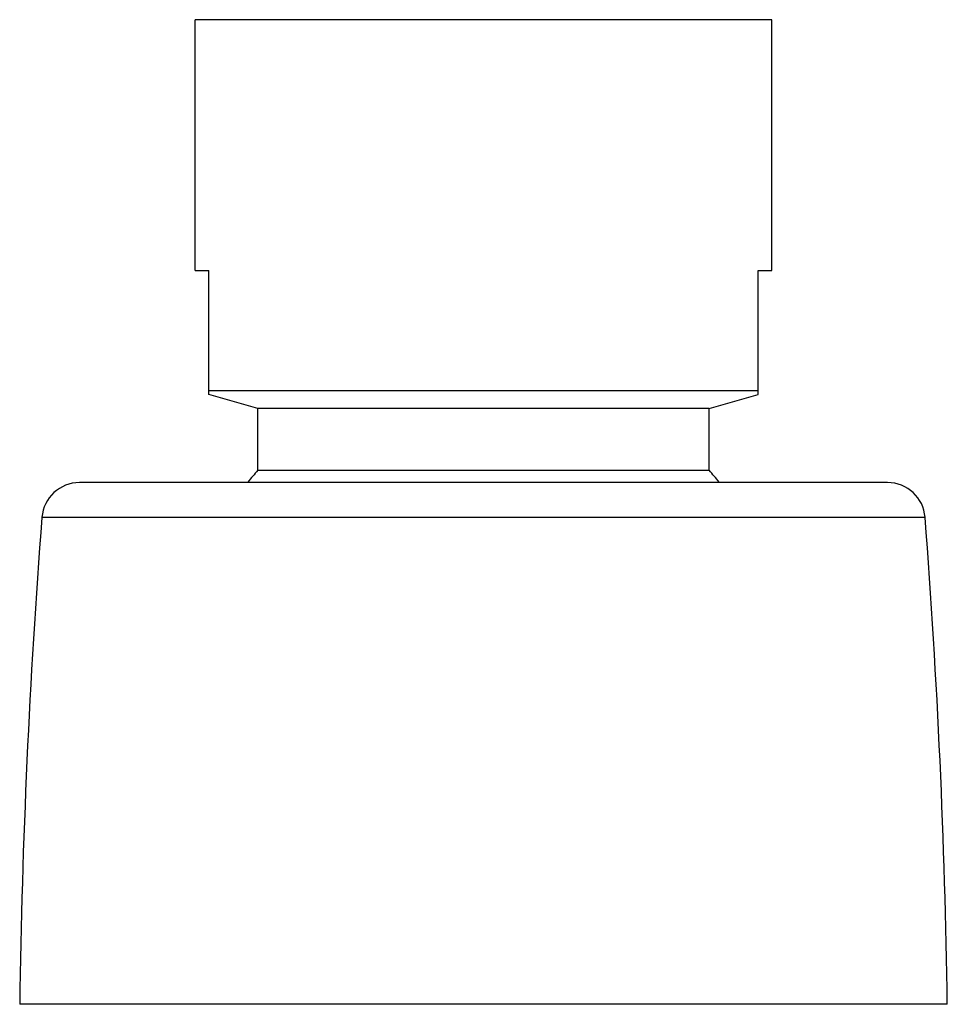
# Model space of a CAD drawing. Header units: millimetres. Extents: x 289 to 943, y 130 to 616.
# Tile 13 of 65: x 388 to 425, y 576 to 616. Entities that reach past the tile are written whole.
import ezdxf

# ---------------------------------------------------------------- set-up
doc = ezdxf.new("R2010")
doc.units = ezdxf.units.MM
doc.header["$LTSCALE"] = 65.395
doc.layers.get('0').update_dxf_attribs({"linetype": 'CONTINUOUS'})

msp = doc.modelspace()

# ---------------------------------------------------------------- linework, layer by layer
at = {"color": 7, "linetype": 'CONTINUOUS'}
for p, q in [((395.47, 605.729), (395.47, 615.729)), ((418.47, 615.729), (395.47, 615.729)), ((418.47, 605.729), (418.47, 615.729)), ((395.47, 605.729), (396.016, 605.729)), ((396.016, 600.789), (396.016, 605.729)), ((417.925, 600.789), (417.925, 605.729)), ((417.925, 605.729), (418.47, 605.729)), ((396.016, 600.946), (417.925, 600.946)), ((397.97, 600.229), (396.016, 600.789)), ((415.97, 600.229), (417.925, 600.789)), ((397.97, 597.766), (397.97, 600.229)), ((415.97, 600.229), (397.97, 600.229)), ((415.97, 597.766), (415.97, 600.229)), ((397.97, 597.766), (415.97, 597.766)), ((423.085, 597.275), (390.856, 597.275))]:
    msp.add_line(p, q, dxfattribs=at)
at = {"color": 9, "linetype": 'CONTINUOUS'}
for p, q in [((389.36, 595.891), (424.58, 595.891)), ((425.467, 576.478), (388.473, 576.478))]:
    msp.add_line(p, q, dxfattribs=at)
at = {"color": 7, "linetype": 'CONTINUOUS'}
for centre, radius, start, end in [((406.97, 589.829), 12, 138.5904, 141.5383), ((406.97, 589.829), 12, 38.4617, 41.4096), ((390.856, 595.775), 1.5, 90, 175.5762), ((423.085, 595.775), 1.5, 4.4238, 90), ((696.442, 572.133), 308, 175.57616, 179.19181), ((117.498, 572.133), 308, 0.80819, 4.42384)]:
    msp.add_arc(centre, radius, start, end, dxfattribs=at)

doc.saveas('drawing.dxf')
